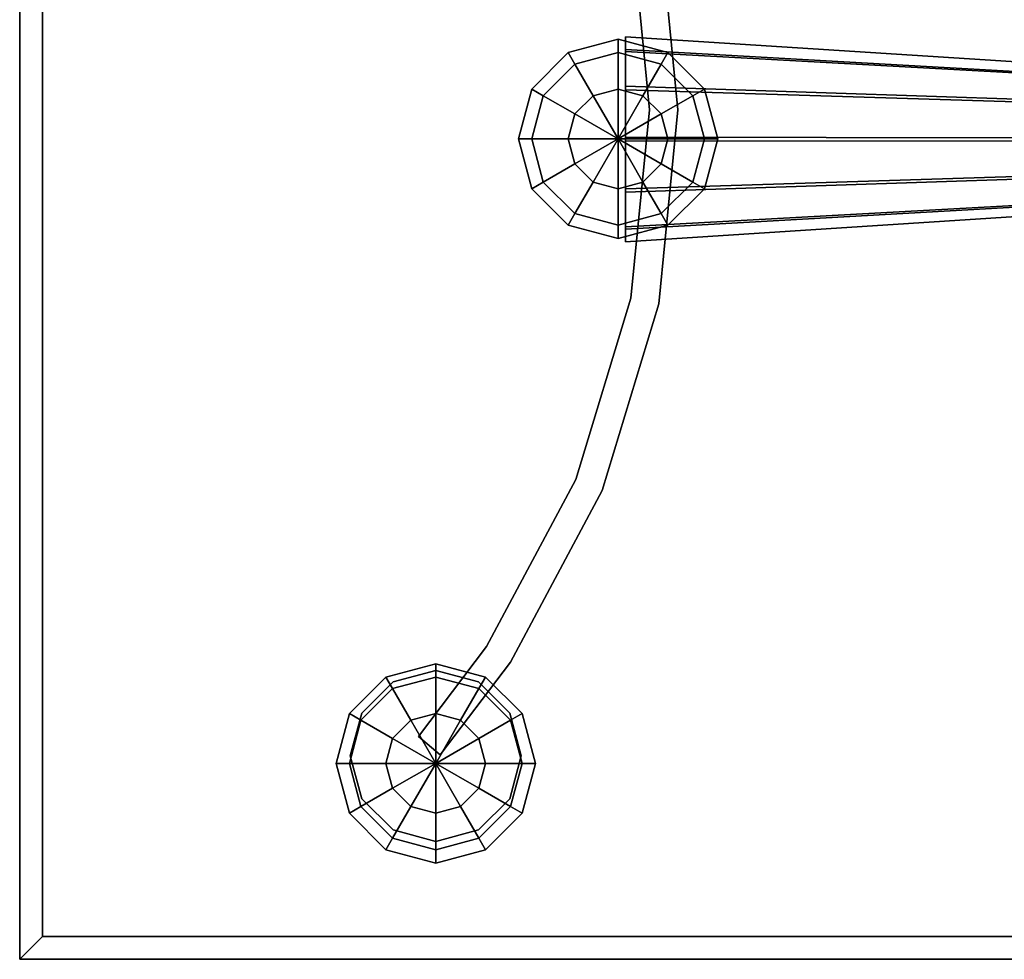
# Model space of a CAD drawing. Header units: millimetres. Extents: x -30782 to 40110, y 35885 to 73818.
# Tile 35 of 166: x -20179 to -19834, y 64189 to 64519. Entities that reach past the tile are written whole.
import ezdxf

# ---------------------------------------------------------------- set-up
doc = ezdxf.new("R2010")
doc.units = ezdxf.units.MM
doc.styles.get("Standard").update_dxf_attribs({"font": 'arial.ttf'})

# ---------------------------------------------------------------- blocks, each defined once
blk = doc.blocks.new('A$C70D153BE')
for points, invisible_edges in [([(2097.04, 664.96, -277.71), (917.04, 64.96, -277.71), (917.04, 664.96, -277.71)], 1), ([(917.04, 64.96, -277.71), (2097.04, 664.96, -277.71), (2097.04, 64.96, -277.71)], 1), ([(925.04, 72.96, -265.71), (917.04, 664.96, -273.71), (917.04, 64.96, -273.71)], 1), ([(917.04, 664.96, -273.71), (925.04, 72.96, -265.71), (925.04, 656.96, -265.71)], 1), ([(917.04, 64.96, -273.71), (917.04, 664.96, -273.71), (917.04, 664.96, -277.71)], 12), ([(917.04, 64.96, -277.71), (917.04, 64.96, -273.71), (917.04, 664.96, -277.71)], 2), ([(925.04, 72.96, -265.71), (2089.04, 72.96, -265.71), (2089.04, 656.96, -265.71)], 12), ([(925.04, 656.96, -265.71), (925.04, 72.96, -265.71), (2089.04, 656.96, -265.71)], 2), ([(1148.19, 363.31, -615.71), (1121.6, 496.96, -615.71), (1141.48, 431.44, -615.71)], 1), ([(1148.19, 363.31, -385.71), (1141.48, 431.44, -385.71), (1121.6, 496.96, -385.71)], 12), ([(1131.67, 429.49, -385.71), (1138.19, 363.31, -615.71), (1138.19, 363.31, -385.71)], 1), ([(1138.19, 363.31, -615.71), (1131.67, 429.49, -385.71), (1131.67, 429.49, -615.71)], 1), ([(1131.67, 429.49, -615.71), (1148.19, 363.31, -615.71), (1138.19, 363.31, -615.71)], 3), ([(1131.67, 429.49, -385.71), (1138.19, 363.31, -385.71), (1148.19, 363.31, -385.71)], 14), ([(1141.48, 431.44, -385.71), (1148.19, 363.31, -385.71), (1148.19, 363.31, -615.71)], 12), ([(1148.19, 363.31, -615.71), (1141.48, 431.44, -615.71), (1141.48, 431.44, -385.71)], 12), ([(1127.16, 388.08, -500.81), (1112, 379.33, -518.31), (1109.66, 383.4, -500.81)], 1), ([(1127.16, 383.4, -483.31), (1127.16, 388.08, -500.81), (1109.66, 383.4, -500.81)], 12), ([(1127.16, 388.08, -500.81), (1127.16, 383.4, -518.31), (1112, 379.33, -518.31)], 12), ([(1142.31, 379.33, -518.31), (1127.16, 388.08, -500.81), (1144.66, 383.4, -500.81)], 1), ([(1142.31, 379.33, -518.31), (1127.16, 383.4, -518.31), (1127.16, 388.08, -500.81)], 12), ([(1144.66, 383.4, -500.81), (1127.16, 388.08, -500.81), (1127.16, 383.4, -483.31)], 12), ([(1129.75, 388.95, -498.93), (1492.95, 365.63, -499.39), (1129.75, 384.48, -517.02)], 2), ([(1129.75, 383.77, -481.03), (1492.95, 365.63, -499.39), (1129.75, 388.95, -498.93)], 1), ([(1129.75, 384.48, -517.02), (1129.75, 383.77, -481.03), (1129.75, 388.95, -498.93)], 1), ([(1492.95, 365.63, -499.39), (1492.95, 364.05, -505.76), (1129.75, 384.48, -517.02)], 12), ([(1129.75, 384.48, -517.02), (1492.95, 364.05, -505.76), (1492.95, 359.51, -510.49)], 12), ([(1492.95, 359.51, -510.49), (1129.75, 371.56, -530.46), (1129.75, 384.48, -517.02)], 12), ([(1129.75, 353.66, -535.63), (1129.75, 384.48, -517.02), (1129.75, 371.56, -530.46)], 1), ([(1109.66, 383.4, -500.81), (1100.91, 368.24, -518.31), (1096.84, 370.58, -500.81)], 1), ([(1112, 379.33, -483.31), (1109.66, 383.4, -500.81), (1096.84, 370.58, -500.81)], 12), ([(1109.66, 383.4, -500.81), (1112, 379.33, -518.31), (1100.91, 368.24, -518.31)], 12), ([(1127.16, 383.4, -483.31), (1109.66, 383.4, -500.81), (1112, 379.33, -483.31)], 1), ([(1127.16, 370.58, -470.5), (1127.16, 383.4, -483.31), (1112, 379.33, -483.31)], 12), ([(1127.16, 383.4, -518.31), (1118.41, 368.24, -531.12), (1112, 379.33, -518.31)], 1), ([(1127.16, 383.4, -518.31), (1127.16, 370.58, -531.12), (1118.41, 368.24, -531.12)], 12), ([(1142.31, 379.33, -483.31), (1127.16, 383.4, -483.31), (1127.16, 370.58, -470.5)], 12), ([(1135.91, 368.24, -531.12), (1127.16, 383.4, -518.31), (1142.31, 379.33, -518.31)], 1), ([(1135.91, 368.24, -531.12), (1127.16, 370.58, -531.12), (1127.16, 383.4, -518.31)], 12), ([(1144.66, 383.4, -500.81), (1127.16, 383.4, -483.31), (1142.31, 379.33, -483.31)], 1), ([(1492.95, 363.8, -493.09), (1129.75, 383.77, -481.03), (1129.75, 370.33, -468.11)], 12), ([(1129.75, 383.77, -481.03), (1492.95, 363.8, -493.09), (1492.95, 365.63, -499.39)], 12), ([(1129.75, 383.77, -481.03), (1129.75, 334.34, -468.83), (1129.75, 352.24, -463.65)], 13), ([(1129.75, 383.77, -481.03), (1129.75, 352.24, -463.65), (1129.75, 370.33, -468.11)], 1), ([(1153.41, 368.24, -518.31), (1142.31, 379.33, -518.31), (1144.66, 383.4, -500.81)], 12), ([(1157.47, 370.58, -500.81), (1144.66, 383.4, -500.81), (1142.31, 379.33, -483.31)], 12), ([(1153.41, 368.24, -518.31), (1144.66, 383.4, -500.81), (1157.47, 370.58, -500.81)], 1), ([(1112, 379.33, -483.31), (1096.84, 370.58, -500.81), (1100.91, 368.24, -483.31)], 1), ([(1112, 379.33, -518.31), (1112, 361.83, -531.12), (1100.91, 368.24, -518.31)], 1), ([(1118.41, 368.24, -470.5), (1112, 379.33, -483.31), (1100.91, 368.24, -483.31)], 12), ([(1127.16, 370.58, -470.5), (1112, 379.33, -483.31), (1118.41, 368.24, -470.5)], 1), ([(1112, 379.33, -518.31), (1118.41, 368.24, -531.12), (1112, 361.83, -531.12)], 12), ([(1142.31, 379.33, -483.31), (1127.16, 370.58, -470.5), (1135.91, 368.24, -470.5)], 1), ([(1153.41, 368.24, -483.31), (1142.31, 379.33, -483.31), (1135.91, 368.24, -470.5)], 12), ([(1142.31, 361.83, -531.12), (1135.91, 368.24, -531.12), (1142.31, 379.33, -518.31)], 12), ([(1142.31, 361.83, -531.12), (1142.31, 379.33, -518.31), (1153.41, 368.24, -518.31)], 1), ([(1157.47, 370.58, -500.81), (1142.31, 379.33, -483.31), (1153.41, 368.24, -483.31)], 1), ([(1096.84, 370.58, -500.81), (1096.84, 353.08, -518.31), (1092.16, 353.08, -500.81)], 1), ([(1100.91, 368.24, -483.31), (1096.84, 370.58, -500.81), (1092.16, 353.08, -500.81)], 12), ([(1096.84, 370.58, -500.81), (1100.91, 368.24, -518.31), (1096.84, 353.08, -518.31)], 12), ([(1129.75, 353.66, -535.63), (1129.75, 371.56, -530.46), (1492.95, 359.51, -510.49)], 12), ([(1129.75, 370.33, -468.11), (1492.95, 359.07, -488.54), (1492.95, 363.8, -493.09)], 12), ([(1129.75, 352.24, -463.65), (1492.95, 359.07, -488.54), (1129.75, 370.33, -468.11)], 1), ([(1157.47, 353.08, -518.31), (1153.41, 368.24, -518.31), (1157.47, 370.58, -500.81)], 12), ([(1162.16, 353.08, -500.81), (1157.47, 370.58, -500.81), (1153.41, 368.24, -483.31)], 12), ([(1157.47, 353.08, -518.31), (1157.47, 370.58, -500.81), (1162.16, 353.08, -500.81)], 1), ([(1100.91, 368.24, -483.31), (1092.16, 353.08, -500.81), (1096.84, 353.08, -483.31)], 1), ([(1100.91, 368.24, -518.31), (1109.66, 353.08, -531.12), (1096.84, 353.08, -518.31)], 1), ([(1112, 361.83, -470.5), (1100.91, 368.24, -483.31), (1096.84, 353.08, -483.31)], 12), ([(1100.91, 368.24, -518.31), (1112, 361.83, -531.12), (1109.66, 353.08, -531.12)], 12), ([(1118.41, 368.24, -470.5), (1100.91, 368.24, -483.31), (1112, 361.83, -470.5)], 1), ([(1153.41, 368.24, -483.31), (1135.91, 368.24, -470.5), (1142.31, 361.83, -470.5)], 1), ([(1157.47, 353.08, -483.31), (1153.41, 368.24, -483.31), (1142.31, 361.83, -470.5)], 12), ([(1144.66, 353.08, -531.12), (1142.31, 361.83, -531.12), (1153.41, 368.24, -518.31)], 12), ([(1144.66, 353.08, -531.12), (1153.41, 368.24, -518.31), (1157.47, 353.08, -518.31)], 1), ([(1162.16, 353.08, -500.81), (1153.41, 368.24, -483.31), (1157.47, 353.08, -483.31)], 1), ([(1121.6, 229.65, -615.71), (1148.19, 363.31, -615.71), (1141.48, 295.17, -615.71)], 1), ([(1121.6, 229.65, -385.71), (1141.48, 295.17, -385.71), (1148.19, 363.31, -385.71)], 12), ([(1138.19, 363.31, -615.71), (1131.67, 297.12, -385.71), (1138.19, 363.31, -385.71)], 1), ([(1131.67, 297.12, -385.71), (1138.19, 363.31, -615.71), (1131.67, 297.12, -615.71)], 1), ([(1138.19, 363.31, -615.71), (1148.19, 363.31, -615.71), (1131.67, 297.12, -615.71)], 3), ([(1138.19, 363.31, -385.71), (1131.67, 297.12, -385.71), (1148.19, 363.31, -385.71)], 14), ([(1148.19, 363.31, -615.71), (1148.19, 363.31, -385.71), (1141.48, 295.17, -385.71)], 12), ([(1141.48, 295.17, -385.71), (1141.48, 295.17, -615.71), (1148.19, 363.31, -615.71)], 12), ([(1112, 361.83, -470.5), (1096.84, 353.08, -483.31), (1109.66, 353.08, -470.5)], 1), ([(1157.47, 353.08, -483.31), (1142.31, 361.83, -470.5), (1144.66, 353.08, -470.5)], 1), ([(1492.95, 359.51, -510.49), (1492.95, 353.2, -512.31), (1129.75, 353.66, -535.63)], 12), ([(1129.75, 352.24, -463.65), (1492.95, 352.7, -486.97), (1492.95, 359.07, -488.54)], 12), ([(1092.16, 353.08, -500.81), (1096.84, 353.08, -518.31), (1100.91, 337.93, -518.31)], 12), ([(1092.16, 353.08, -500.81), (1100.91, 337.93, -518.31), (1096.84, 335.58, -500.81)], 1), ([(1096.84, 353.08, -483.31), (1092.16, 353.08, -500.81), (1096.84, 335.58, -500.81)], 12), ([(1096.84, 353.08, -483.31), (1096.84, 335.58, -500.81), (1100.91, 337.93, -483.31)], 1), ([(1096.84, 353.08, -518.31), (1109.66, 353.08, -531.12), (1112, 344.33, -531.12)], 12), ([(1096.84, 353.08, -518.31), (1112, 344.33, -531.12), (1100.91, 337.93, -518.31)], 1), ([(1109.66, 353.08, -470.5), (1096.84, 353.08, -483.31), (1100.91, 337.93, -483.31)], 12), ([(1109.66, 353.08, -470.5), (1100.91, 337.93, -483.31), (1112, 344.33, -470.5)], 1), ([(1129.75, 353.66, -535.63), (1492.95, 346.83, -510.74), (1129.75, 335.57, -531.17)], 1), ([(1129.75, 353.66, -535.63), (1492.95, 353.2, -512.31), (1492.95, 346.83, -510.74)], 12), ([(1129.75, 326.72, -524.29), (1129.75, 353.66, -535.63), (1129.75, 335.57, -531.17)], 1), ([(1492.95, 346.4, -488.79), (1492.95, 352.7, -486.97), (1129.75, 352.24, -463.65)], 12), ([(1153.41, 337.93, -483.31), (1144.66, 353.08, -470.5), (1142.31, 344.33, -470.5)], 1), ([(1142.31, 344.33, -531.12), (1157.47, 353.08, -518.31), (1153.41, 337.93, -518.31)], 1), ([(1142.31, 344.33, -531.12), (1144.66, 353.08, -531.12), (1157.47, 353.08, -518.31)], 12), ([(1153.41, 337.93, -483.31), (1157.47, 353.08, -483.31), (1144.66, 353.08, -470.5)], 12), ([(1153.41, 337.93, -518.31), (1162.16, 353.08, -500.81), (1157.47, 335.58, -500.81)], 1), ([(1153.41, 337.93, -518.31), (1157.47, 353.08, -518.31), (1162.16, 353.08, -500.81)], 12), ([(1157.47, 335.58, -500.81), (1157.47, 353.08, -483.31), (1153.41, 337.93, -483.31)], 1), ([(1157.47, 335.58, -500.81), (1162.16, 353.08, -500.81), (1157.47, 353.08, -483.31)], 12), ([(1129.75, 352.24, -463.65), (1129.75, 334.34, -468.83), (1492.95, 346.4, -488.79)], 12), ([(1492.95, 346.83, -510.74), (1492.95, 343.72, -508.32), (1129.75, 326.72, -524.29)], 14), ([(1129.75, 326.72, -524.29), (1129.75, 335.57, -531.17), (1492.95, 346.83, -510.74)], 12), ([(1129.75, 321.43, -482.26), (1492.95, 341.85, -493.52), (1492.95, 346.4, -488.79)], 12), ([(1492.95, 346.4, -488.79), (1129.75, 334.34, -468.83), (1129.75, 321.43, -482.26)], 12), ([(1100.91, 337.93, -518.31), (1112, 344.33, -531.12), (1118.41, 337.93, -531.12)], 12), ([(1112, 344.33, -470.5), (1100.91, 337.93, -483.31), (1112, 326.83, -483.31)], 12), ([(1112, 344.33, -470.5), (1112, 326.83, -483.31), (1118.41, 337.93, -470.5)], 1), ([(1492.95, 343.72, -508.32), (1129.75, 322.14, -518.25), (1129.75, 326.72, -524.29)], 13), ([(1492.95, 343.72, -508.32), (1492.95, 342.1, -506.19), (1129.75, 322.14, -518.25)], 12), ([(1142.31, 326.83, -483.31), (1142.31, 344.33, -470.5), (1135.91, 337.93, -470.5)], 1), ([(1135.91, 337.93, -531.12), (1142.31, 344.33, -531.12), (1153.41, 337.93, -518.31)], 12), ([(1142.31, 326.83, -483.31), (1153.41, 337.93, -483.31), (1142.31, 344.33, -470.5)], 12), ([(1129.75, 322.14, -518.25), (1492.95, 342.1, -506.19), (1492.95, 340.28, -499.89)], 12), ([(1492.95, 340.28, -499.89), (1492.95, 341.85, -493.52), (1129.75, 321.43, -482.26)], 12), ([(1129.75, 322.14, -518.25), (1492.95, 340.28, -499.89), (1129.75, 316.96, -500.35)], 1), ([(1129.75, 316.96, -500.35), (1492.95, 340.28, -499.89), (1129.75, 321.43, -482.26)], 2), ([(1096.84, 335.58, -500.81), (1100.91, 337.93, -518.31), (1112, 326.83, -518.31)], 12), ([(1100.91, 337.93, -483.31), (1096.84, 335.58, -500.81), (1109.66, 322.77, -500.81)], 12), ([(1096.84, 335.58, -500.81), (1112, 326.83, -518.31), (1109.66, 322.77, -500.81)], 1), ([(1100.91, 337.93, -518.31), (1118.41, 337.93, -531.12), (1112, 326.83, -518.31)], 1), ([(1100.91, 337.93, -483.31), (1109.66, 322.77, -500.81), (1112, 326.83, -483.31)], 1), ([(1118.41, 337.93, -470.5), (1112, 326.83, -483.31), (1127.16, 322.77, -483.31)], 12), ([(1112, 326.83, -518.31), (1118.41, 337.93, -531.12), (1127.16, 335.58, -531.12)], 12), ([(1112, 326.83, -518.31), (1127.16, 335.58, -531.12), (1127.16, 322.77, -518.31)], 1), ([(1118.41, 337.93, -470.5), (1127.16, 322.77, -483.31), (1127.16, 335.58, -470.5)], 1), ([(1127.16, 322.77, -483.31), (1135.91, 337.93, -470.5), (1127.16, 335.58, -470.5)], 1), ([(1127.16, 322.77, -483.31), (1142.31, 326.83, -483.31), (1135.91, 337.93, -470.5)], 12), ([(1127.16, 335.58, -531.12), (1135.91, 337.93, -531.12), (1142.31, 326.83, -518.31)], 12), ([(1127.16, 335.58, -531.12), (1142.31, 326.83, -518.31), (1127.16, 322.77, -518.31)], 1), ([(1135.91, 337.93, -531.12), (1153.41, 337.93, -518.31), (1142.31, 326.83, -518.31)], 1), ([(1142.31, 326.83, -518.31), (1153.41, 337.93, -518.31), (1157.47, 335.58, -500.81)], 12), ([(1144.66, 322.77, -500.81), (1153.41, 337.93, -483.31), (1142.31, 326.83, -483.31)], 1), ([(1142.31, 326.83, -518.31), (1157.47, 335.58, -500.81), (1144.66, 322.77, -500.81)], 1), ([(1144.66, 322.77, -500.81), (1157.47, 335.58, -500.81), (1153.41, 337.93, -483.31)], 12), ([(1129.75, 334.34, -468.83), (1129.75, 316.96, -500.35), (1129.75, 321.43, -482.26)], 1), ([(1109.66, 322.77, -500.81), (1112, 326.83, -518.31), (1127.16, 322.77, -518.31)], 12), ([(1112, 326.83, -483.31), (1109.66, 322.77, -500.81), (1127.16, 318.08, -500.81)], 12), ([(1112, 326.83, -483.31), (1127.16, 318.08, -500.81), (1127.16, 322.77, -483.31)], 1), ([(1127.16, 322.77, -518.31), (1142.31, 326.83, -518.31), (1144.66, 322.77, -500.81)], 12), ([(1127.16, 318.08, -500.81), (1142.31, 326.83, -483.31), (1127.16, 322.77, -483.31)], 1), ([(1127.16, 318.08, -500.81), (1144.66, 322.77, -500.81), (1142.31, 326.83, -483.31)], 12), ([(1129.75, 316.96, -500.35), (1129.75, 326.72, -524.29), (1129.75, 322.14, -518.25)], 1), ([(1109.66, 322.77, -500.81), (1127.16, 322.77, -518.31), (1127.16, 318.08, -500.81)], 1), ([(1127.16, 322.77, -518.31), (1144.66, 322.77, -500.81), (1127.16, 318.08, -500.81)], 1), ([(1112.36, 233.48, -615.71), (1131.67, 297.12, -385.71), (1131.67, 297.12, -615.71)], 1), ([(1112.36, 233.48, -385.71), (1131.67, 297.12, -385.71), (1112.36, 233.48, -615.71)], 2), ([(1131.67, 297.12, -615.71), (1121.6, 229.65, -615.71), (1112.36, 233.48, -615.71)], 3), ([(1131.67, 297.12, -385.71), (1112.36, 233.48, -385.71), (1121.6, 229.65, -385.71)], 14), ([(1121.6, 229.65, -615.71), (1141.48, 295.17, -615.71), (1141.48, 295.17, -385.71)], 12), ([(1121.6, 229.65, -385.71), (1121.6, 229.65, -615.71), (1141.48, 295.17, -385.71)], 2), ([(1112.36, 233.48, -615.71), (1064.74, 136.76, -615.71), (1081.01, 174.82, -615.71)], 3), ([(1112.36, 233.48, -615.71), (1089.33, 169.27, -615.71), (1064.74, 136.76, -615.71)], 13), ([(1112.36, 233.48, -385.71), (1081.01, 174.82, -385.71), (1064.74, 136.76, -385.71)], 14), ([(1112.36, 233.48, -385.71), (1064.74, 136.76, -385.71), (1089.33, 169.27, -385.71)], 13), ([(1081.01, 174.82, -385.71), (1112.36, 233.48, -615.71), (1081.01, 174.82, -615.71)], 1), ([(1081.01, 174.82, -385.71), (1112.36, 233.48, -385.71), (1112.36, 233.48, -615.71)], 12), ([(1112.36, 233.48, -615.71), (1121.6, 229.65, -615.71), (1089.33, 169.27, -615.71)], 13), ([(1112.36, 233.48, -385.71), (1089.33, 169.27, -385.71), (1121.6, 229.65, -385.71)], 13), ([(1089.33, 169.27, -385.71), (1089.33, 169.27, -615.71), (1121.6, 229.65, -615.71)], 12), ([(1089.33, 169.27, -385.71), (1121.6, 229.65, -615.71), (1121.6, 229.65, -385.71)], 1), ([(1081.01, 174.82, -385.71), (1057.13, 143.24, -615.71), (1057.13, 143.24, -385.71)], 1), ([(1057.13, 143.24, -615.71), (1081.01, 174.82, -385.71), (1081.01, 174.82, -615.71)], 1), ([(1081.01, 174.82, -615.71), (1064.74, 136.76, -615.71), (1057.13, 143.24, -615.71)], 1), ([(1081.01, 174.82, -385.71), (1057.13, 143.24, -385.71), (1064.74, 136.76, -385.71)], 12), ([(1063.13, 166.36, -335.71), (1048.13, 162.35, -335.71), (1037.15, 151.36, -335.71)], 12), ([(1063.13, 164.08, -330.21), (1045.63, 164.08, -312.71), (1063.13, 168.77, -312.71)], 1), ([(1063.13, 168.77, -312.71), (1045.63, 164.08, -312.71), (1047.97, 160.02, -295.21)], 12), ([(1063.13, 168.77, -312.71), (1047.97, 160.02, -295.21), (1063.13, 164.08, -295.21)], 1), ([(1063.13, 166.36, -685.71), (1048.13, 162.35, -685.71), (1048.13, 162.35, -335.71)], 12), ([(1048.13, 162.35, -335.71), (1063.13, 166.36, -335.71), (1063.13, 166.36, -685.71)], 12), ([(1048.13, 162.35, -685.71), (1063.13, 166.36, -685.71), (1078.13, 162.35, -685.71)], 12), ([(1080.63, 164.08, -312.71), (1063.13, 164.08, -330.21), (1063.13, 168.77, -312.71)], 1), ([(1078.28, 160.02, -295.21), (1080.63, 164.08, -312.71), (1063.13, 168.77, -312.71)], 12), ([(1078.28, 160.02, -295.21), (1063.13, 168.77, -312.71), (1063.13, 164.08, -295.21)], 1), ([(1078.13, 162.35, -335.71), (1078.13, 162.35, -685.71), (1063.13, 166.36, -685.71)], 12), ([(1063.13, 166.36, -685.71), (1063.13, 166.36, -335.71), (1078.13, 162.35, -335.71)], 12), ([(1089.11, 151.36, -335.71), (1078.13, 162.35, -335.71), (1063.13, 166.36, -335.71)], 12), ([(1089.33, 169.27, -385.71), (1064.74, 136.76, -385.71), (1064.74, 136.76, -615.71)], 12), ([(1064.74, 136.76, -615.71), (1089.33, 169.27, -615.71), (1089.33, 169.27, -385.71)], 12), ([(1047.97, 160.02, -330.21), (1032.82, 151.27, -312.71), (1045.63, 164.08, -312.71)], 1), ([(1045.63, 164.08, -312.71), (1032.82, 151.27, -312.71), (1036.88, 148.93, -295.21)], 12), ([(1045.63, 164.08, -312.71), (1036.88, 148.93, -295.21), (1047.97, 160.02, -295.21)], 1), ([(1063.13, 164.08, -330.21), (1047.97, 160.02, -330.21), (1045.63, 164.08, -312.71)], 12), ([(1063.13, 164.08, -295.21), (1047.97, 160.02, -295.21), (1054.38, 148.93, -282.4)], 12), ([(1063.13, 151.27, -343.02), (1047.97, 160.02, -330.21), (1063.13, 164.08, -330.21)], 1), ([(1063.13, 164.08, -295.21), (1054.38, 148.93, -282.4), (1063.13, 151.27, -282.4)], 1), ([(1071.88, 148.93, -282.4), (1078.28, 160.02, -295.21), (1063.13, 164.08, -295.21)], 12), ([(1071.88, 148.93, -282.4), (1063.13, 164.08, -295.21), (1063.13, 151.27, -282.4)], 1), ([(1080.63, 164.08, -312.71), (1078.28, 160.02, -330.21), (1063.13, 164.08, -330.21)], 12), ([(1078.28, 160.02, -330.21), (1063.13, 151.27, -343.02), (1063.13, 164.08, -330.21)], 1), ([(1093.44, 151.27, -312.71), (1078.28, 160.02, -330.21), (1080.63, 164.08, -312.71)], 1), ([(1089.38, 148.93, -295.21), (1080.63, 164.08, -312.71), (1078.28, 160.02, -295.21)], 1), ([(1089.38, 148.93, -295.21), (1093.44, 151.27, -312.71), (1080.63, 164.08, -312.71)], 12), ([(1047.97, 160.02, -330.21), (1036.88, 148.93, -330.21), (1032.82, 151.27, -312.71)], 12), ([(1033.13, 136.36, -685.71), (1037.15, 151.36, -685.71), (1048.13, 162.35, -685.71)], 12), ([(1047.97, 160.02, -295.21), (1036.88, 148.93, -295.21), (1047.97, 142.52, -282.4)], 12), ([(1054.38, 148.93, -343.02), (1036.88, 148.93, -330.21), (1047.97, 160.02, -330.21)], 1), ([(1048.13, 162.35, -335.71), (1037.15, 151.36, -685.71), (1037.15, 151.36, -335.71)], 1), ([(1048.13, 162.35, -335.71), (1048.13, 162.35, -685.71), (1037.15, 151.36, -685.71)], 12), ([(1047.97, 160.02, -295.21), (1047.97, 142.52, -282.4), (1054.38, 148.93, -282.4)], 1), ([(1063.13, 151.27, -343.02), (1054.38, 148.93, -343.02), (1047.97, 160.02, -330.21)], 12), ([(1078.28, 160.02, -330.21), (1071.88, 148.93, -343.02), (1063.13, 151.27, -343.02)], 12), ([(1078.28, 142.52, -282.4), (1078.28, 160.02, -295.21), (1071.88, 148.93, -282.4)], 1), ([(1089.38, 148.93, -330.21), (1071.88, 148.93, -343.02), (1078.28, 160.02, -330.21)], 1), ([(1089.11, 151.36, -335.71), (1089.11, 151.36, -685.71), (1078.13, 162.35, -335.71)], 2), ([(1089.11, 151.36, -685.71), (1078.13, 162.35, -685.71), (1078.13, 162.35, -335.71)], 12), ([(1078.13, 162.35, -685.71), (1093.13, 136.36, -685.71), (1089.11, 121.36, -685.71)], 13), ([(1078.13, 162.35, -685.71), (1089.11, 151.36, -685.71), (1093.13, 136.36, -685.71)], 12), ([(1078.28, 142.52, -282.4), (1089.38, 148.93, -295.21), (1078.28, 160.02, -295.21)], 12), ([(1093.44, 151.27, -312.71), (1089.38, 148.93, -330.21), (1078.28, 160.02, -330.21)], 12), ([(1036.88, 148.93, -330.21), (1028.13, 133.77, -312.71), (1032.82, 151.27, -312.71)], 1), ([(1032.82, 151.27, -312.71), (1028.13, 133.77, -312.71), (1032.82, 133.77, -295.21)], 12), ([(1036.88, 148.93, -330.21), (1032.82, 133.77, -330.21), (1028.13, 133.77, -312.71)], 12), ([(1032.82, 151.27, -312.71), (1032.82, 133.77, -295.21), (1036.88, 148.93, -295.21)], 1), ([(1036.88, 148.93, -295.21), (1032.82, 133.77, -295.21), (1045.63, 133.77, -282.4)], 12), ([(1047.97, 142.52, -343.02), (1032.82, 133.77, -330.21), (1036.88, 148.93, -330.21)], 1), ([(1037.15, 151.36, -335.71), (1037.15, 151.36, -685.71), (1033.13, 136.36, -335.71)], 2), ([(1037.15, 151.36, -685.71), (1033.13, 136.36, -685.71), (1033.13, 136.36, -335.71)], 12), ([(1037.15, 151.36, -335.71), (1033.13, 136.36, -335.71), (1037.15, 121.36, -335.71)], 12), ([(1036.88, 148.93, -295.21), (1045.63, 133.77, -282.4), (1047.97, 142.52, -282.4)], 1), ([(1054.38, 148.93, -343.02), (1047.97, 142.52, -343.02), (1036.88, 148.93, -330.21)], 12), ([(1089.38, 148.93, -330.21), (1078.28, 142.52, -343.02), (1071.88, 148.93, -343.02)], 12), ([(1080.63, 133.77, -282.4), (1089.38, 148.93, -295.21), (1078.28, 142.52, -282.4)], 1), ([(1093.44, 133.77, -330.21), (1078.28, 142.52, -343.02), (1089.38, 148.93, -330.21)], 1), ([(1080.63, 133.77, -282.4), (1093.44, 133.77, -295.21), (1089.38, 148.93, -295.21)], 12), ([(1093.13, 136.36, -335.71), (1089.11, 151.36, -685.71), (1089.11, 151.36, -335.71)], 1), ([(1093.13, 136.36, -335.71), (1093.13, 136.36, -685.71), (1089.11, 151.36, -685.71)], 12), ([(1089.11, 121.36, -335.71), (1093.13, 136.36, -335.71), (1089.11, 151.36, -335.71)], 12), ([(1098.13, 133.77, -312.71), (1089.38, 148.93, -330.21), (1093.44, 151.27, -312.71)], 1), ([(1093.44, 133.77, -295.21), (1093.44, 151.27, -312.71), (1089.38, 148.93, -295.21)], 1), ([(1098.13, 133.77, -312.71), (1093.44, 133.77, -330.21), (1089.38, 148.93, -330.21)], 12), ([(1093.44, 133.77, -295.21), (1098.13, 133.77, -312.71), (1093.44, 151.27, -312.71)], 12), ([(1047.97, 142.52, -343.02), (1045.63, 133.77, -343.02), (1032.82, 133.77, -330.21)], 12), ([(1064.74, 136.76, -615.71), (1064.74, 136.76, -385.71), (1057.13, 143.24, -385.71)], 12), ([(1064.74, 136.76, -615.71), (1057.13, 143.24, -385.71), (1057.13, 143.24, -615.71)], 1), ([(1093.44, 133.77, -330.21), (1080.63, 133.77, -343.02), (1078.28, 142.52, -343.02)], 12), ([(1033.13, 136.36, -335.71), (1033.13, 136.36, -685.71), (1037.15, 121.36, -685.71)], 12), ([(1037.15, 121.36, -685.71), (1037.15, 121.36, -335.71), (1033.13, 136.36, -335.71)], 12), ([(1048.13, 110.38, -685.71), (1037.15, 121.36, -685.71), (1033.13, 136.36, -685.71)], 12), ([(1089.11, 121.36, -685.71), (1093.13, 136.36, -685.71), (1093.13, 136.36, -335.71)], 12), ([(1093.13, 136.36, -335.71), (1089.11, 121.36, -335.71), (1089.11, 121.36, -685.71)], 12), ([(1032.82, 133.77, -330.21), (1032.82, 116.27, -312.71), (1028.13, 133.77, -312.71)], 1), ([(1028.13, 133.77, -312.71), (1036.88, 118.62, -295.21), (1032.82, 133.77, -295.21)], 1), ([(1028.13, 133.77, -312.71), (1032.82, 116.27, -312.71), (1036.88, 118.62, -295.21)], 12), ([(1032.82, 133.77, -295.21), (1047.97, 125.02, -282.4), (1045.63, 133.77, -282.4)], 1), ([(1032.82, 133.77, -295.21), (1036.88, 118.62, -295.21), (1047.97, 125.02, -282.4)], 12), ([(1032.82, 133.77, -330.21), (1036.88, 118.62, -330.21), (1032.82, 116.27, -312.71)], 12), ([(1045.63, 133.77, -343.02), (1036.88, 118.62, -330.21), (1032.82, 133.77, -330.21)], 1), ([(1045.63, 133.77, -343.02), (1047.97, 125.02, -343.02), (1036.88, 118.62, -330.21)], 12), ([(1078.28, 125.02, -282.4), (1089.38, 118.62, -295.21), (1093.44, 133.77, -295.21)], 12), ([(1078.28, 125.02, -282.4), (1093.44, 133.77, -295.21), (1080.63, 133.77, -282.4)], 1), ([(1089.38, 118.62, -330.21), (1078.28, 125.02, -343.02), (1080.63, 133.77, -343.02)], 12), ([(1089.38, 118.62, -330.21), (1080.63, 133.77, -343.02), (1093.44, 133.77, -330.21)], 1), ([(1093.44, 116.27, -312.71), (1089.38, 118.62, -330.21), (1093.44, 133.77, -330.21)], 12), ([(1089.38, 118.62, -295.21), (1093.44, 116.27, -312.71), (1098.13, 133.77, -312.71)], 12), ([(1089.38, 118.62, -295.21), (1098.13, 133.77, -312.71), (1093.44, 133.77, -295.21)], 1), ([(1093.44, 116.27, -312.71), (1093.44, 133.77, -330.21), (1098.13, 133.77, -312.71)], 1), ([(1036.88, 118.62, -295.21), (1054.38, 118.62, -282.4), (1047.97, 125.02, -282.4)], 1), ([(1047.97, 125.02, -343.02), (1047.97, 107.52, -330.21), (1036.88, 118.62, -330.21)], 1), ([(1047.97, 125.02, -343.02), (1054.38, 118.62, -343.02), (1047.97, 107.52, -330.21)], 12), ([(1071.88, 118.62, -282.4), (1089.38, 118.62, -295.21), (1078.28, 125.02, -282.4)], 1), ([(1078.28, 107.52, -330.21), (1071.88, 118.62, -343.02), (1078.28, 125.02, -343.02)], 12), ([(1078.28, 107.52, -330.21), (1078.28, 125.02, -343.02), (1089.38, 118.62, -330.21)], 1), ([(1037.15, 121.36, -685.71), (1048.13, 110.38, -685.71), (1048.13, 110.38, -335.71)], 12), ([(1048.13, 110.38, -335.71), (1037.15, 121.36, -335.71), (1037.15, 121.36, -685.71)], 12), ([(1037.15, 121.36, -335.71), (1048.13, 110.38, -335.71), (1063.13, 106.36, -335.71)], 12), ([(1089.11, 121.36, -685.71), (1078.13, 110.38, -685.71), (1048.13, 110.38, -685.71)], 14), ([(1063.13, 106.36, -335.71), (1078.13, 110.38, -335.71), (1089.11, 121.36, -335.71)], 12), ([(1078.13, 110.38, -335.71), (1078.13, 110.38, -685.71), (1089.11, 121.36, -685.71)], 12), ([(1089.11, 121.36, -685.71), (1089.11, 121.36, -335.71), (1078.13, 110.38, -335.71)], 12), ([(1036.88, 118.62, -330.21), (1045.63, 103.46, -312.71), (1032.82, 116.27, -312.71)], 1), ([(1032.82, 116.27, -312.71), (1047.97, 107.52, -295.21), (1036.88, 118.62, -295.21)], 1), ([(1036.88, 118.62, -295.21), (1047.97, 107.52, -295.21), (1054.38, 118.62, -282.4)], 12), ([(1036.88, 118.62, -330.21), (1047.97, 107.52, -330.21), (1045.63, 103.46, -312.71)], 12), ([(1047.97, 107.52, -295.21), (1063.13, 116.27, -282.4), (1054.38, 118.62, -282.4)], 1), ([(1054.38, 118.62, -343.02), (1063.13, 103.46, -330.21), (1047.97, 107.52, -330.21)], 1), ([(1054.38, 118.62, -343.02), (1063.13, 116.27, -343.02), (1063.13, 103.46, -330.21)], 12), ([(1063.13, 116.27, -282.4), (1078.28, 107.52, -295.21), (1071.88, 118.62, -282.4)], 1), ([(1063.13, 103.46, -330.21), (1063.13, 116.27, -343.02), (1071.88, 118.62, -343.02)], 12), ([(1063.13, 103.46, -330.21), (1071.88, 118.62, -343.02), (1078.28, 107.52, -330.21)], 1), ([(1071.88, 118.62, -282.4), (1078.28, 107.52, -295.21), (1089.38, 118.62, -295.21)], 12), ([(1080.63, 103.46, -312.71), (1078.28, 107.52, -330.21), (1089.38, 118.62, -330.21)], 12), ([(1078.28, 107.52, -295.21), (1093.44, 116.27, -312.71), (1089.38, 118.62, -295.21)], 1), ([(1080.63, 103.46, -312.71), (1089.38, 118.62, -330.21), (1093.44, 116.27, -312.71)], 1), ([(1032.82, 116.27, -312.71), (1045.63, 103.46, -312.71), (1047.97, 107.52, -295.21)], 12), ([(1047.97, 107.52, -295.21), (1063.13, 103.46, -295.21), (1063.13, 116.27, -282.4)], 12), ([(1063.13, 116.27, -282.4), (1063.13, 103.46, -295.21), (1078.28, 107.52, -295.21)], 12), ([(1078.28, 107.52, -295.21), (1080.63, 103.46, -312.71), (1093.44, 116.27, -312.71)], 12), ([(1047.97, 107.52, -330.21), (1063.13, 98.77, -312.71), (1045.63, 103.46, -312.71)], 1), ([(1045.63, 103.46, -312.71), (1063.13, 103.46, -295.21), (1047.97, 107.52, -295.21)], 1), ([(1047.97, 107.52, -330.21), (1063.13, 103.46, -330.21), (1063.13, 98.77, -312.71)], 12), ([(1048.13, 110.38, -335.71), (1063.13, 106.36, -685.71), (1063.13, 106.36, -335.71)], 1), ([(1048.13, 110.38, -335.71), (1048.13, 110.38, -685.71), (1063.13, 106.36, -685.71)], 12), ([(1078.13, 110.38, -685.71), (1063.13, 106.36, -685.71), (1048.13, 110.38, -685.71)], 12), ([(1063.13, 106.36, -335.71), (1063.13, 106.36, -685.71), (1078.13, 110.38, -335.71)], 2), ([(1063.13, 106.36, -685.71), (1078.13, 110.38, -685.71), (1078.13, 110.38, -335.71)], 12), ([(1063.13, 98.77, -312.71), (1063.13, 103.46, -330.21), (1078.28, 107.52, -330.21)], 12), ([(1063.13, 98.77, -312.71), (1078.28, 107.52, -330.21), (1080.63, 103.46, -312.71)], 1), ([(1063.13, 103.46, -295.21), (1080.63, 103.46, -312.71), (1078.28, 107.52, -295.21)], 1), ([(1045.63, 103.46, -312.71), (1063.13, 98.77, -312.71), (1063.13, 103.46, -295.21)], 12), ([(1063.13, 103.46, -295.21), (1063.13, 98.77, -312.71), (1080.63, 103.46, -312.71)], 12), ([(2097.04, 64.96, -273.71), (925.04, 72.96, -265.71), (917.04, 64.96, -273.71)], 1), ([(2097.04, 64.96, -273.71), (2089.04, 72.96, -265.71), (925.04, 72.96, -265.71)], 12), ([(2097.04, 64.96, -277.71), (2097.04, 64.96, -273.71), (917.04, 64.96, -273.71)], 12), ([(2097.04, 64.96, -277.71), (917.04, 64.96, -273.71), (917.04, 64.96, -277.71)], 1)]:
    blk.add_3dface(points, dxfattribs=dict(invisible_edges=invisible_edges))
for points in [[(1127.16, 353.08, -465.81), (1127.16, 370.58, -470.5), (1118.41, 368.24, -470.5)], [(1127.16, 370.58, -531.12), (1127.16, 353.08, -535.81), (1118.41, 368.24, -531.12)], [(1135.91, 368.24, -470.5), (1127.16, 370.58, -470.5), (1127.16, 353.08, -465.81)], [(1127.16, 353.08, -535.81), (1127.16, 370.58, -531.12), (1135.91, 368.24, -531.12)], [(1127.16, 353.08, -465.81), (1118.41, 368.24, -470.5), (1112, 361.83, -470.5)], [(1118.41, 368.24, -531.12), (1127.16, 353.08, -535.81), (1112, 361.83, -531.12)], [(1142.31, 361.83, -470.5), (1135.91, 368.24, -470.5), (1127.16, 353.08, -465.81)], [(1127.16, 353.08, -535.81), (1135.91, 368.24, -531.12), (1142.31, 361.83, -531.12)], [(1127.16, 353.08, -465.81), (1112, 361.83, -470.5), (1109.66, 353.08, -470.5)], [(1112, 361.83, -531.12), (1127.16, 353.08, -535.81), (1109.66, 353.08, -531.12)], [(1144.66, 353.08, -470.5), (1142.31, 361.83, -470.5), (1127.16, 353.08, -465.81)], [(1127.16, 353.08, -535.81), (1142.31, 361.83, -531.12), (1144.66, 353.08, -531.12)], [(1127.16, 353.08, -465.81), (1109.66, 353.08, -470.5), (1112, 344.33, -470.5)], [(1109.66, 353.08, -531.12), (1127.16, 353.08, -535.81), (1112, 344.33, -531.12)], [(1127.16, 353.08, -465.81), (1112, 344.33, -470.5), (1118.41, 337.93, -470.5)], [(1112, 344.33, -531.12), (1127.16, 353.08, -535.81), (1118.41, 337.93, -531.12)], [(1127.16, 353.08, -465.81), (1118.41, 337.93, -470.5), (1127.16, 335.58, -470.5)], [(1118.41, 337.93, -531.12), (1127.16, 353.08, -535.81), (1127.16, 335.58, -531.12)], [(1142.31, 344.33, -470.5), (1144.66, 353.08, -470.5), (1127.16, 353.08, -465.81)], [(1135.91, 337.93, -470.5), (1142.31, 344.33, -470.5), (1127.16, 353.08, -465.81)], [(1127.16, 335.58, -470.5), (1135.91, 337.93, -470.5), (1127.16, 353.08, -465.81)], [(1127.16, 353.08, -535.81), (1144.66, 353.08, -531.12), (1142.31, 344.33, -531.12)], [(1127.16, 353.08, -535.81), (1142.31, 344.33, -531.12), (1135.91, 337.93, -531.12)], [(1127.16, 353.08, -535.81), (1135.91, 337.93, -531.12), (1127.16, 335.58, -531.12)], [(1054.38, 148.93, -282.4), (1047.97, 142.52, -282.4), (1063.13, 133.77, -277.71)], [(1063.13, 133.77, -347.71), (1047.97, 142.52, -343.02), (1054.38, 148.93, -343.02)], [(1063.13, 151.27, -282.4), (1054.38, 148.93, -282.4), (1063.13, 133.77, -277.71)], [(1063.13, 133.77, -347.71), (1054.38, 148.93, -343.02), (1063.13, 151.27, -343.02)], [(1063.13, 133.77, -277.71), (1071.88, 148.93, -282.4), (1063.13, 151.27, -282.4)], [(1071.88, 148.93, -343.02), (1063.13, 133.77, -347.71), (1063.13, 151.27, -343.02)], [(1063.13, 133.77, -277.71), (1078.28, 142.52, -282.4), (1071.88, 148.93, -282.4)], [(1078.28, 142.52, -343.02), (1063.13, 133.77, -347.71), (1071.88, 148.93, -343.02)], [(1047.97, 142.52, -282.4), (1045.63, 133.77, -282.4), (1063.13, 133.77, -277.71)], [(1063.13, 133.77, -347.71), (1045.63, 133.77, -343.02), (1047.97, 142.52, -343.02)], [(1063.13, 133.77, -277.71), (1080.63, 133.77, -282.4), (1078.28, 142.52, -282.4)], [(1080.63, 133.77, -343.02), (1063.13, 133.77, -347.71), (1078.28, 142.52, -343.02)], [(1045.63, 133.77, -282.4), (1047.97, 125.02, -282.4), (1063.13, 133.77, -277.71)], [(1063.13, 133.77, -347.71), (1047.97, 125.02, -343.02), (1045.63, 133.77, -343.02)], [(1047.97, 125.02, -282.4), (1054.38, 118.62, -282.4), (1063.13, 133.77, -277.71)], [(1063.13, 133.77, -347.71), (1054.38, 118.62, -343.02), (1047.97, 125.02, -343.02)], [(1054.38, 118.62, -282.4), (1063.13, 116.27, -282.4), (1063.13, 133.77, -277.71)], [(1063.13, 133.77, -347.71), (1063.13, 116.27, -343.02), (1054.38, 118.62, -343.02)], [(1063.13, 133.77, -277.71), (1078.28, 125.02, -282.4), (1080.63, 133.77, -282.4)], [(1063.13, 133.77, -277.71), (1071.88, 118.62, -282.4), (1078.28, 125.02, -282.4)], [(1063.13, 133.77, -277.71), (1063.13, 116.27, -282.4), (1071.88, 118.62, -282.4)], [(1078.28, 125.02, -343.02), (1063.13, 133.77, -347.71), (1080.63, 133.77, -343.02)], [(1071.88, 118.62, -343.02), (1063.13, 133.77, -347.71), (1078.28, 125.02, -343.02)], [(1063.13, 116.27, -343.02), (1063.13, 133.77, -347.71), (1071.88, 118.62, -343.02)]]:
    blk.add_3dface(points)
at = {"flags": 9}
for tag, p in [('YSIZE', (657.95, 924.51, -685.71)), ('XSIZE', (657.95, 924.51, -685.71)), ('YSIZE', (917.04, 64.96, -685.71)), ('XSIZE', (917.04, 64.96, -685.71)), ('ZSIZE', (917.04, 64.96, -685.71))]:
    blk.add_attdef(tag, p, '', height=0.5, dxfattribs=at)
at = {"text_generation_flag": 2, "flags": 9}
for tag in ['YSIZE', 'XSIZE']:
    blk.add_attdef(tag, (701.72, 754.43, -685.71), '', height=0.5, rotation=90, dxfattribs=at)
at = {"flags": 9}
for tag in ['YSIZE', 'XSIZE']:
    blk.add_attdef(tag, (2312.36, 754.43, -685.71), '', height=0.5, rotation=270, dxfattribs=at)

msp = doc.modelspace()

# ---------------------------------------------------------------- block references
msp.add_blockref('A$C70D153BE', (-21096.5, 64124.28))

doc.saveas('drawing.dxf')
